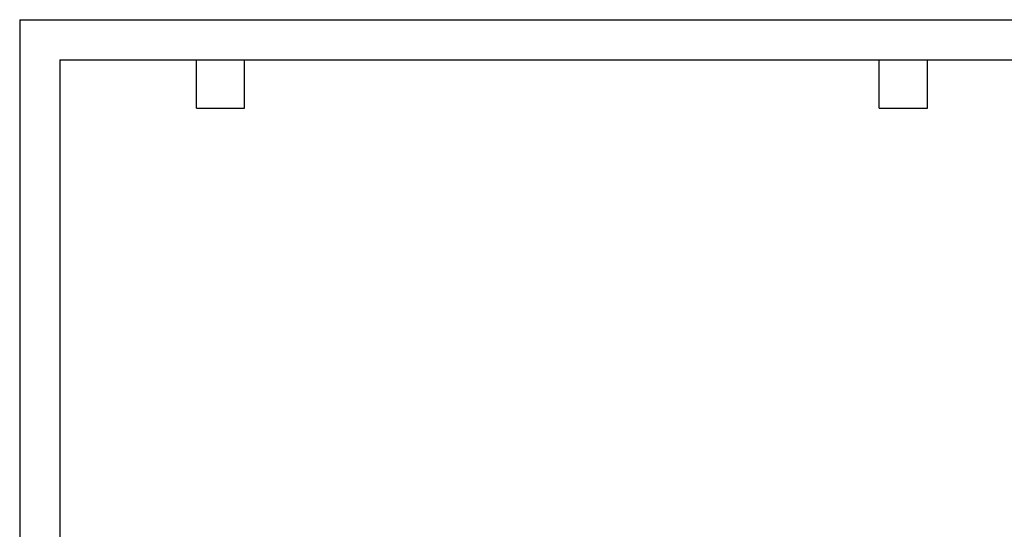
# Model space of a CAD drawing. Header units: inches. Extents: x 0 to 44, y 0 to 34.
# Tile 3 of 16: x 0 to 24.5, y 21.3 to 34. Entities that reach past the tile are written whole.
import ezdxf

# ---------------------------------------------------------------- set-up
doc = ezdxf.new("R2010")
doc.units = ezdxf.units.IN
doc.header["$LTSCALE"] = 4
doc.header["$MEASUREMENT"] = 0
doc.layers.add('TEXT', color=140, linetype='Continuous', lineweight=25)

msp = doc.modelspace()

# ---------------------------------------------------------------- linework, layer by layer
at = {"color": 7, "linetype": 'Continuous'}
for q in [(0.000389, 0.000421), (44.000389, 34.000421)]:
    msp.add_line((0.000389, 34.000421), q, dxfattribs=at)
at = {"layer": 'TEXT'}
for p, q in [((1, 33), (43, 33)), ((1, 33), (1, 1)), ((4.4, 31.8), (4.4, 33)), ((5.6, 31.8), (5.6, 33)), ((21.4, 31.8), (21.4, 33)), ((22.6, 31.8), (22.6, 33)), ((4.4, 31.8), (5.6, 31.8)), ((21.4, 31.8), (22.6, 31.8))]:
    msp.add_line(p, q, dxfattribs=at)

doc.saveas('drawing.dxf')
